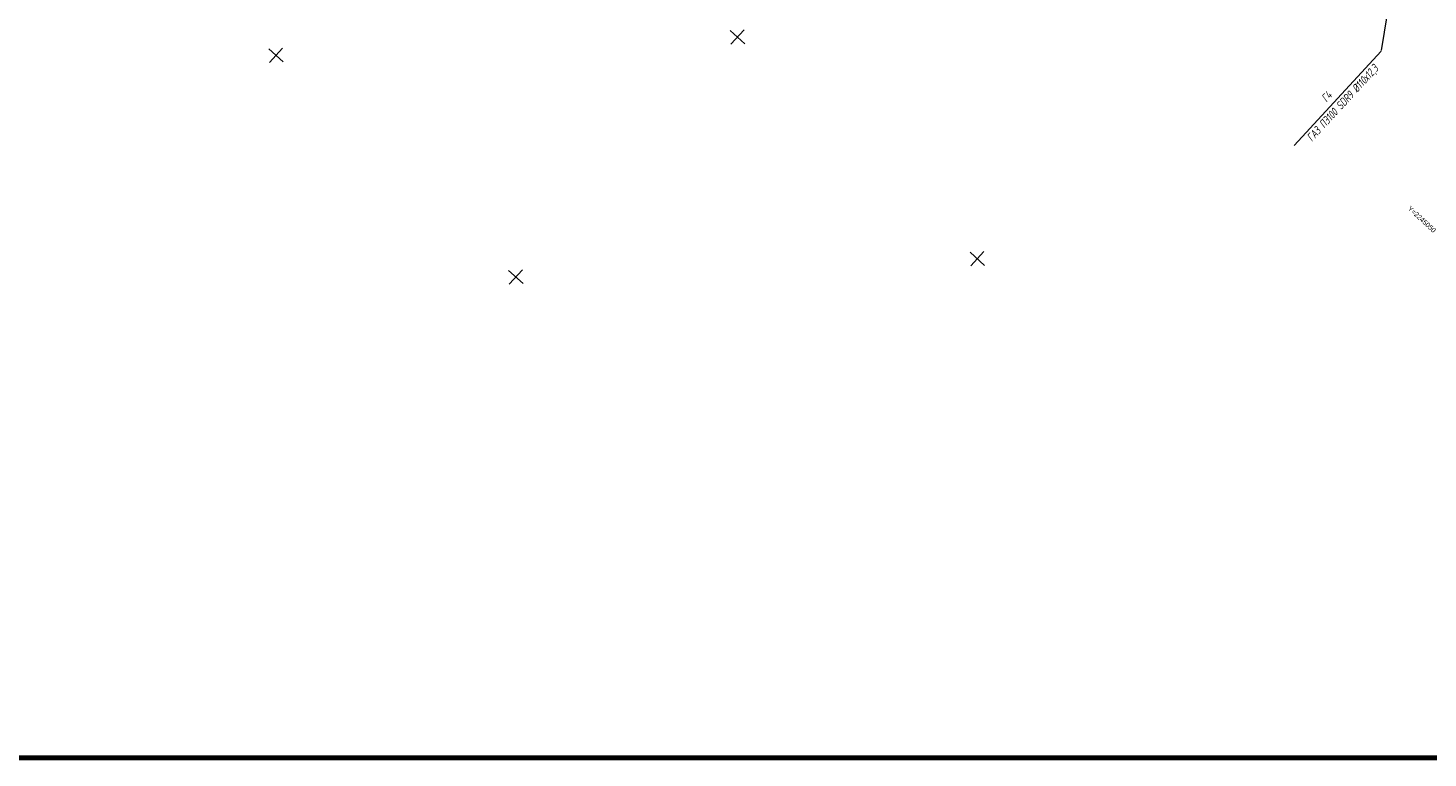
# Model space of a CAD drawing. Header units: millimetres. Extents: x -10 to 1169, y 1 to 1686.
# Tile 38 of 224: x 370 to 584, y 355 to 467. Entities that reach past the tile are written whole.
import ezdxf
from ezdxf.enums import TextEntityAlignment as Align

# ---------------------------------------------------------------- set-up
doc = ezdxf.new("R2010")
doc.units = ezdxf.units.MM
doc.linetypes.add('CONTI', pattern=[0])
for name, color, linetype in [('CONTURS', 7, 'Continuous'), ('COORDS', 7, 'Continuous'), ('GPR_PICK', 7, 'Continuous'), ('Листы', 7, 'Continuous')]:
    doc.layers.add(name, color=color, linetype=linetype)
doc.styles.add('GPR', font='isocpeui.ttf', dxfattribs={"width": 0.8})
doc.styles.get("Standard").update_dxf_attribs({"font": 'arial.ttf'})

msp = doc.modelspace()

# ---------------------------------------------------------------- linework, layer by layer
at = {"layer": 'CONTURS', "color": 0, "linetype": 'CONTI', "lineweight": 15}
for p, q in [((577.29276, 463.29309), (583.95682, 503.07874)), ((577.27599, 463.19751), (563.9579, 448.78447))]:
    msp.add_line(p, q, dxfattribs=at)
at = {"layer": 'COORDS', "lineweight": -2}
for p, q in [((479.80445, 464.34691), (477.60109, 466.38289)), ((477.68478, 464.26322), (479.72076, 466.46658)), ((409.14883, 461.5571), (406.94547, 463.59307)), ((407.02916, 461.47341), (409.06513, 463.67677)), ((516.52717, 430.41401), (514.32381, 432.44998)), ((514.4075, 430.33031), (516.44347, 432.53368)), ((445.87155, 427.6242), (443.66818, 429.66017)), ((443.75188, 427.5405), (445.78785, 429.74386))]:
    msp.add_line(p, q, dxfattribs=at)
at = {"layer": 'Листы', "lineweight": 70, "ltscale": 200}
msp.add_lwpolyline([(1155.72418, 640.88588), (190.70556, 640.88588), (190.70556, 355.00582), (1155.72418, 355.00582)], close=True, dxfattribs=at)

# ---------------------------------------------------------------- texts
at = {"layer": 'COORDS', "lineweight": -2}
msp.add_text('Y=2245050', height=0.75, rotation=317.2611301, dxfattribs=at).set_placement((581.26774, 439.0099))
at = {"layer": 'GPR_PICK', "style": 'GPR', "width": 0.7}
for s, p in [('ГАЗ ПЭ100 SDR9 %%C110х12,3', (571.80358, 454.87368)), ('Г4', (569.36434, 455.83539))]:
    msp.add_text(s, height=1.25, rotation=47.2611301, dxfattribs=at).set_placement(p, align=Align.CENTER)

doc.saveas('drawing.dxf')
